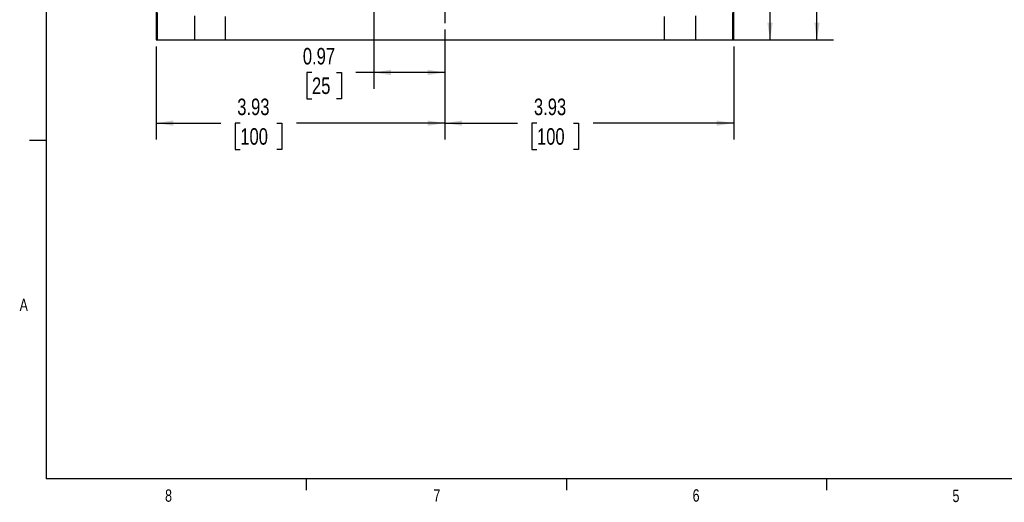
# Model space of a CAD drawing. Header units: inches. Extents: x 0.4 to 16.6, y 0.2 to 10.8.
# Tile 1 of 23: x 0.4 to 7.9, y 0.2 to 3.9. Entities that reach past the tile are written whole.
import ezdxf

# ---------------------------------------------------------------- set-up
doc = ezdxf.new("R2010")
doc.units = ezdxf.units.IN
doc.header["$MEASUREMENT"] = 0
doc.layers.add('BORDER', color=7, linetype='Continuous', lineweight=25)
doc.layers.add('SLD-0', color=7, linetype='Continuous', lineweight=25)
doc.styles.add('SLDTEXTSTYLE0', font='TXT', dxfattribs={"width": 0.75})
doc.dimstyles.new('SLDDIMSTYLE0', dxfattribs={"dimtxt": 0.125, "dimasz": 0.13, "dimexe": 0, "dimexo": 0.0625, "dimgap": 0.03125, "dimtad": 0, "dimtih": 1, "dimtoh": 1, "dimlfac": 1.8, "dimrnd": 1e-09, "dimzin": 12, "dimdsep": 46, "dimtxsty": 'SLDTEXTSTYLE0', "dimsah": 1, "dimcen": 0.09, "dimadec": 0, "dimazin": 3, "dimtfac": 1, "dimtofl": 0, "dimtmove": 0, "dimatfit": 3, "dimfxl": 0, "dimfrac": 2, "dimtolj": 1, "dimtzin": 12, "dimarcsym": 0})
doc.dimstyles.new('SLDDIMSTYLE1', dxfattribs={"dimtxt": 0.125, "dimasz": 0.13, "dimexe": 0, "dimexo": 0.0625, "dimgap": 0.03125, "dimtad": 0, "dimtih": 1, "dimtoh": 1, "dimlfac": 1.8, "dimrnd": 1e-09, "dimdsep": 46, "dimtxsty": 'SLDTEXTSTYLE0', "dimsah": 1, "dimcen": 0.09, "dimadec": 0, "dimazin": 2, "dimtfac": 1, "dimtofl": 0, "dimtmove": 0, "dimatfit": 3, "dimfxl": 0, "dimfrac": 2, "dimtolj": 1, "dimtzin": 12, "dimarcsym": 0})
doc.dimstyles.new('SLDDIMSTYLE2', dxfattribs={"dimtxt": 0.125, "dimasz": 0.13, "dimexe": 0, "dimexo": 0.0625, "dimgap": 0.03125, "dimtad": 0, "dimtih": 1, "dimtoh": 1, "dimlfac": 1.8, "dimrnd": 1e-09, "dimzin": 12, "dimdsep": 46, "dimtxsty": 'SLDTEXTSTYLE0', "dimsah": 1, "dimcen": 0.09, "dimadec": 0, "dimazin": 3, "dimtfac": 1, "dimtdec": 3, "dimtofl": 0, "dimtmove": 0, "dimatfit": 3, "dimfxl": 0, "dimfrac": 2, "dimtolj": 1, "dimtzin": 12, "dimarcsym": 0})

# ---------------------------------------------------------------- blocks, each defined once
blk = doc.blocks.new('_D')
at = {"layer": 'SLD-0'}
for p, q in [((3.4096, 7.791), (6.5846, 7.791)), ((6.4596, 7.791), (6.4596, 5.3084)), ((6.321, 5.0827), (6.2829, 5.0827)), ((6.2829, 5.0827), (6.2829, 4.8843)), ((6.5981, 5.0827), (6.6362, 5.0827)), ((6.6362, 5.0827), (6.6362, 4.8843)), ((6.2829, 4.8843), (6.321, 4.8843)), ((6.4596, 3.7149), (6.4596, 4.8589)), ((6.6362, 4.8843), (6.5981, 4.8843)), ((5.5893, 3.7149), (6.5846, 3.7149))]:
    blk.add_line(p, q, dxfattribs=at)
for points in [[(6.4596, 7.791), (6.4396, 7.661), (6.4796, 7.661)], [(6.4596, 3.7149), (6.4796, 3.8449), (6.4396, 3.8449)]]:
    blk.add_solid(points, dxfattribs=at)
at = {"layer": 'SLD-0', "char_height": 0.125, "attachment_point": 1, "style": 'SLDTEXTSTYLE0'}
for s, insert in [('7.34', (6.2979, 5.2692)), ('186', (6.321, 5.0454))]:
    blk.add_mtext(s, dxfattribs=dict(at, insert=insert))
blk = doc.blocks.new('_D_1')
at = {"layer": 'SLD-0'}
for p, q in [((3.1061, 5.691), (3.1061, 3.3434)), ((3.6442, 3.7925), (3.6442, 3.3434)), ((2.6383, 3.4675), (2.6002, 3.4675)), ((2.6002, 3.4675), (2.6002, 3.269)), ((2.823, 3.4675), (2.8611, 3.4675)), ((2.8611, 3.4675), (2.8611, 3.269)), ((3.1061, 3.4684), (2.9708, 3.4684)), ((3.6442, 3.4684), (3.1061, 3.4684)), ((2.6002, 3.269), (2.6383, 3.269)), ((2.8611, 3.269), (2.823, 3.269))]:
    blk.add_line(p, q, dxfattribs=at)
for points in [[(3.1061, 3.4684), (3.2361, 3.4484), (3.2361, 3.4884)], [(3.6442, 3.4684), (3.5142, 3.4884), (3.5142, 3.4484)]]:
    blk.add_solid(points, dxfattribs=at)
at = {"layer": 'SLD-0', "char_height": 0.125, "attachment_point": 1, "style": 'SLDTEXTSTYLE0'}
for s, insert in [('0.97', (2.569, 3.654)), ('25', (2.6383, 3.4302))]:
    blk.add_mtext(s, dxfattribs=dict(at, insert=insert))
blk = doc.blocks.new('_D_2')
at = {"layer": 'SLD-0'}
for p, q in [((3.6442, 3.7925), (3.6442, 2.9598)), ((5.8295, 3.6649), (5.8295, 2.9598)), ((3.6442, 3.0848), (4.1933, 3.0848)), ((4.341, 3.0839), (4.3029, 3.0839)), ((4.3029, 3.0839), (4.3029, 2.8854)), ((4.6181, 3.0839), (4.6562, 3.0839)), ((4.6562, 3.0839), (4.6562, 2.8854)), ((5.8295, 3.0848), (4.7658, 3.0848)), ((4.3029, 2.8854), (4.341, 2.8854)), ((4.6562, 2.8854), (4.6181, 2.8854))]:
    blk.add_line(p, q, dxfattribs=at)
for points in [[(3.6442, 3.0848), (3.7742, 3.0648), (3.7742, 3.1048)], [(5.8295, 3.0848), (5.6995, 3.1048), (5.6995, 3.0648)]]:
    blk.add_solid(points, dxfattribs=at)
at = {"layer": 'SLD-0', "char_height": 0.125, "attachment_point": 1, "style": 'SLDTEXTSTYLE0'}
for s, insert in [('3.93', (4.3179, 3.2704)), ('100', (4.341, 3.0466))]:
    blk.add_mtext(s, dxfattribs=dict(at, insert=insert))
blk = doc.blocks.new('_D_3')
at = {"layer": 'SLD-0'}
for p, q in [((3.6442, 3.7925), (3.6442, 2.9598)), ((1.4589, 3.6649), (1.4589, 2.9598)), ((1.4589, 3.0848), (1.9482, 3.0848)), ((2.0959, 3.0839), (2.0578, 3.0839)), ((2.0578, 3.0839), (2.0578, 2.8854)), ((2.373, 3.0839), (2.4111, 3.0839)), ((2.4111, 3.0839), (2.4111, 2.8854)), ((3.6442, 3.0848), (2.5207, 3.0848)), ((2.0578, 2.8854), (2.0959, 2.8854)), ((2.4111, 2.8854), (2.373, 2.8854))]:
    blk.add_line(p, q, dxfattribs=at)
for points in [[(1.4589, 3.0848), (1.5889, 3.0648), (1.5889, 3.1048)], [(3.6442, 3.0848), (3.5142, 3.1048), (3.5142, 3.0648)]]:
    blk.add_solid(points, dxfattribs=at)
at = {"layer": 'SLD-0', "char_height": 0.125, "attachment_point": 1, "style": 'SLDTEXTSTYLE0'}
for s, insert in [('3.93', (2.0728, 3.2704)), ('100', (2.0959, 3.0466))]:
    blk.add_mtext(s, dxfattribs=dict(at, insert=insert))
blk = doc.blocks.new('_D_4')
at = {"layer": 'SLD-0'}
for p, q in [((3.5422, 6.1271), (6.2295, 6.1271)), ((6.1045, 6.1271), (6.1045, 4.5456)), ((5.966, 4.3198), (5.9279, 4.3198)), ((5.9279, 4.3198), (5.9279, 4.1214)), ((6.2431, 4.3198), (6.2811, 4.3198)), ((6.2811, 4.3198), (6.2811, 4.1214)), ((5.9279, 4.1214), (5.966, 4.1214)), ((6.2811, 4.1214), (6.2431, 4.1214)), ((6.1045, 3.7149), (6.1045, 4.096)), ((5.5893, 3.7149), (6.2295, 3.7149))]:
    blk.add_line(p, q, dxfattribs=at)
for points in [[(6.1045, 6.1271), (6.0845, 5.9971), (6.1245, 5.9971)], [(6.1045, 3.7149), (6.1245, 3.8449), (6.0845, 3.8449)]]:
    blk.add_solid(points, dxfattribs=at)
at = {"layer": 'SLD-0', "char_height": 0.125, "attachment_point": 1, "style": 'SLDTEXTSTYLE0'}
for s, insert in [('4.34', (5.9429, 4.5063)), ('110', (5.966, 4.2825))]:
    blk.add_mtext(s, dxfattribs=dict(at, insert=insert))
blk = doc.blocks.new('SW_CENTERMARKSYMBOL_0')
at = {"layer": 'SLD-0', "color": 0}
for p, q in [((0, 0.1111), (0, 0.3291)), ((-0.1111, 0), (-0.3291, 0)), ((0, 0), (-0.0556, 0)), ((0, 0), (0, 0.0556)), ((0, 0), (0, -0.0556)), ((0, 0), (0.0556, 0)), ((0.1111, 0), (0.3291, 0)), ((0, -0.1111), (0, -0.3291))]:
    blk.add_line(p, q, dxfattribs=at)

msp = doc.modelspace()

# ---------------------------------------------------------------- linework, layer by layer
at = {"color": 7, "linetype": 'Continuous', "lineweight": 25}
for p, q in [((1.4589, 3.9239), (1.4589, 3.7149)), ((1.4679, 3.9226), (1.4679, 3.7149)), ((1.749, 3.8962), (1.749, 3.7149)), ((1.9844, 3.7149), (1.9844, 3.8929)), ((5.3039, 3.8929), (5.3039, 3.7149)), ((5.5393, 3.8962), (5.5393, 3.7149)), ((5.8205, 3.9226), (5.8205, 3.7149)), ((5.8295, 3.7149), (5.8295, 3.9239)), ((1.4589, 3.7149), (1.4679, 3.7149)), ((1.4679, 3.7149), (1.749, 3.7149)), ((1.749, 3.7149), (1.9844, 3.7149)), ((1.9844, 3.7149), (5.3039, 3.7149)), ((5.3039, 3.7149), (5.5393, 3.7149)), ((5.5393, 3.7149), (5.8205, 3.7149)), ((5.8205, 3.7149), (5.8295, 3.7149))]:
    msp.add_line(p, q, dxfattribs=at)
at = {"layer": 'BORDER'}
for p, q in [((0.6263, 10.6421), (0.6263, 0.3921)), ((0.6263, 2.9546), (0.5013, 2.9546)), ((16.3763, 0.3921), (0.6263, 0.3921)), ((2.5948, 0.3921), (2.5948, 0.3073)), ((4.5635, 0.3921), (4.5635, 0.3073)), ((6.5323, 0.3921), (6.5323, 0.3073))]:
    msp.add_line(p, q, dxfattribs=at)

# ---------------------------------------------------------------- block references
at = {"layer": 'SLD-0'}
msp.add_blockref('SW_CENTERMARKSYMBOL_0', (3.6442, 4.1716), dxfattribs=at)

# ---------------------------------------------------------------- texts
at = {"color": 7, "linetype": 'Continuous', "lineweight": 0, "char_height": 0.0937, "attachment_point": 1, "style": 'SLDTEXTSTYLE0'}
for s, insert in [('A', (0.426, 1.7559)), ('8', (1.5268, 0.313)), ('7', (3.5574, 0.3133)), ('6', (5.5188, 0.3137)), ('5', (7.4851, 0.3106))]:
    msp.add_mtext(s, dxfattribs=dict(at, insert=insert))

# ---------------------------------------------------------------- dimensions: what is measured, and where the dimension line sits
at = {"layer": 'SLD-0'}
for base, p1, picture, middle in [((6.4596, 3.7149), (3.3596, 7.791), '_D', (6.4596, 5.0836)), ((6.1045, 3.7149), (3.4922, 6.1271), '_D_4', (6.1045, 4.3208))]:
    dim = msp.add_linear_dim(base=base, p1=p1, p2=(5.5393, 3.7149), angle=90, dimstyle='SLDDIMSTYLE0', dxfattribs=at)
    dim.commit()
    dim.dimension.update_dxf_attribs({"geometry": picture, "text_midpoint": middle, "dimtype": 160})
for base, p1, p2, dimstyle, picture, middle in [((3.6442, 3.4684), (3.1061, 5.741), (3.6442, 3.8425), 'SLDDIMSTYLE1', '_D_1', (2.7307, 3.4684)), ((3.6442, 3.0848), (1.4589, 3.7149), (3.6442, 3.8425), 'SLDDIMSTYLE2', '_D_3', (2.2345, 3.0848)), ((5.8295, 3.0848), (3.6442, 3.8425), (5.8295, 3.7149), 'SLDDIMSTYLE0', '_D_2', (4.4796, 3.0848))]:
    dim = msp.add_linear_dim(base=base, p1=p1, p2=p2, dimstyle=dimstyle, dxfattribs=at)
    dim.commit()
    dim.dimension.update_dxf_attribs({"geometry": picture, "text_midpoint": middle, "dimtype": 160})

doc.saveas('drawing.dxf')
